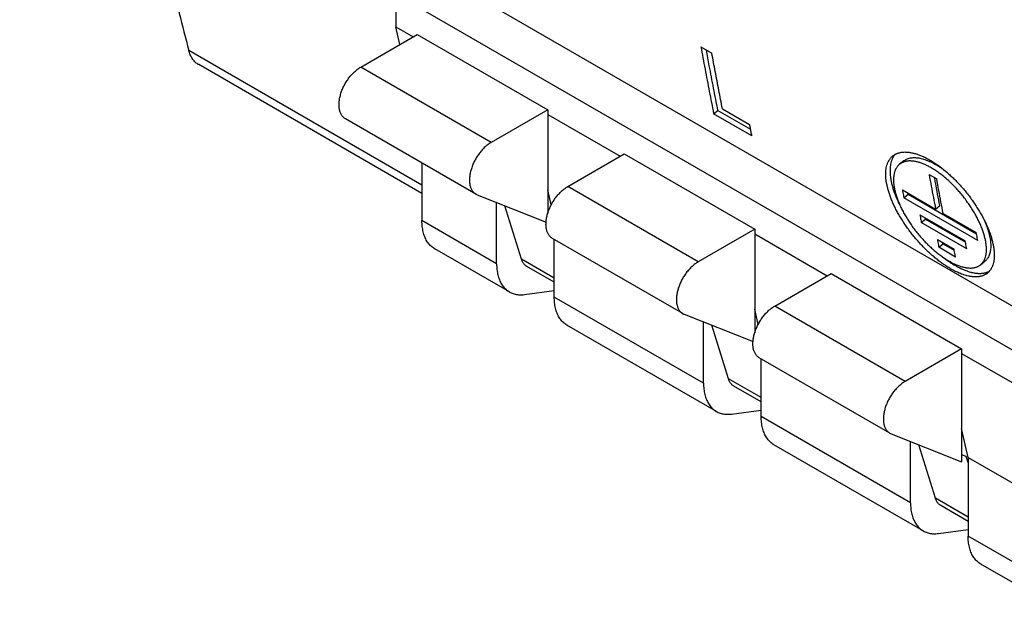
# Model space of a CAD drawing. Header units: inches. Extents: x 0 to 34, y 0 to 22.
# Tile 30 of 58: x 26.458 to 27.719, y 14.041 to 14.793. Entities that reach past the tile are written whole.
import ezdxf

# ---------------------------------------------------------------- set-up
doc = ezdxf.new("R2010")
doc.units = ezdxf.units.IN
doc.header["$LTSCALE"] = 1.87
doc.header["$MEASUREMENT"] = 0
doc.layers.get('0').update_dxf_attribs({"linetype": 'CONTINUOUS'})

msp = doc.modelspace()

# ---------------------------------------------------------------- linework, layer by layer
at = {"color": 7, "linetype": 'CONTINUOUS'}
for p, q in [((27.7837, 14.3951), (26.9886, 14.8541)), ((26.9399, 14.826), (27.735, 14.367)), ((26.9399, 14.826), (26.9399, 14.7842)), ((26.9399, 14.7842), (26.9621, 14.7713)), ((26.945, 14.7614), (26.9399, 14.7842)), ((26.8949, 14.7325), (26.9673, 14.7743)), ((26.9673, 14.7743), (27.1343, 14.6778)), ((26.9733, 14.5815), (26.6747, 14.7539)), ((27.3305, 14.7586), (27.3445, 14.7505)), ((26.9733, 14.5705), (26.6874, 14.7356)), ((27.062, 14.6361), (26.8949, 14.7325)), ((27.1343, 14.6778), (27.062, 14.6361)), ((27.1343, 14.6778), (27.1343, 14.5451)), ((27.3468, 14.6727), (27.3523, 14.6771)), ((27.3523, 14.6771), (27.3941, 14.653)), ((27.358, 14.6792), (27.3929, 14.659)), ((27.0423, 14.5698), (26.8752, 14.6663)), ((27.1343, 14.6719), (27.2272, 14.6183)), ((27.3958, 14.6444), (27.3468, 14.6727)), ((27.16, 14.5795), (27.2323, 14.6213)), ((27.2323, 14.6213), (27.3994, 14.5248)), ((26.9733, 14.6096), (26.9733, 14.5359)), ((27.5904, 14.6124), (27.585, 14.6081)), ((27.6228, 14.5948), (27.6325, 14.5892)), ((27.327, 14.483), (27.16, 14.5795)), ((27.044, 14.569), (27.1322, 14.5341)), ((27.1388, 14.5559), (27.1343, 14.5755)), ((27.5886, 14.5752), (27.631, 14.5507)), ((27.5905, 14.5652), (27.5959, 14.5696)), ((27.6851, 14.5106), (27.5905, 14.5652)), ((27.5959, 14.5696), (27.6835, 14.5191)), ((27.0689, 14.4806), (27.0689, 14.5591)), ((27.1008, 14.4864), (27.0794, 14.555)), ((27.631, 14.5507), (27.6365, 14.5551)), ((27.6109, 14.5433), (27.669, 14.5098)), ((27.6407, 14.545), (27.6832, 14.5205)), ((27.0689, 14.4806), (26.9733, 14.5359)), ((27.6128, 14.5334), (27.6183, 14.5378)), ((27.6709, 14.4999), (27.6128, 14.5334)), ((27.6183, 14.5378), (27.6692, 14.5084)), ((27.3073, 14.4168), (27.1403, 14.5132)), ((27.3994, 14.5248), (27.327, 14.483)), ((27.3994, 14.5248), (27.3994, 14.3921)), ((27.3994, 14.5189), (27.4922, 14.4653)), ((27.1427, 14.438), (27.1427, 14.5118)), ((27.6333, 14.5116), (27.6547, 14.4993)), ((27.6353, 14.5017), (27.6407, 14.5061)), ((27.6566, 14.4893), (27.6353, 14.5017)), ((27.6407, 14.5061), (27.6549, 14.4979)), ((27.0852, 14.4446), (26.9896, 14.4998)), ((27.1427, 14.4622), (27.1008, 14.4864)), ((27.1427, 14.4569), (27.1077, 14.4771)), ((27.6887, 14.4793), (27.6942, 14.4838)), ((27.425, 14.4265), (27.4974, 14.4682)), ((27.4974, 14.4682), (27.6644, 14.3718)), ((27.1046, 14.4412), (27.1427, 14.4463)), ((27.334, 14.3276), (27.1427, 14.438)), ((27.592, 14.33), (27.425, 14.4265)), ((27.3091, 14.416), (27.3973, 14.3811)), ((27.4038, 14.4029), (27.3994, 14.4225)), ((27.3503, 14.2916), (27.159, 14.402)), ((27.334, 14.3276), (27.334, 14.4061)), ((27.3658, 14.3334), (27.3444, 14.402)), ((27.6644, 14.3718), (27.592, 14.33)), ((27.6644, 14.3718), (27.6644, 14.2272)), ((27.6644, 14.3658), (27.735, 14.3251)), ((27.5723, 14.2638), (27.4053, 14.3602)), ((27.4077, 14.285), (27.4077, 14.3588)), ((27.4077, 14.3092), (27.3658, 14.3334)), ((27.4077, 14.3039), (27.3727, 14.3241)), ((27.3696, 14.2882), (27.4077, 14.2933)), ((27.599, 14.1746), (27.4077, 14.285)), ((27.5741, 14.2629), (27.6644, 14.2272)), ((27.6728, 14.2325), (27.6644, 14.2695)), ((27.6153, 14.1386), (27.424, 14.249)), ((27.599, 14.1746), (27.599, 14.2531)), ((27.6308, 14.1804), (27.6094, 14.249)), ((27.6644, 14.2363), (27.67, 14.2341)), ((27.67, 14.2341), (27.6728, 14.2252)), ((27.6728, 14.2325), (27.7684, 14.1773)), ((27.6728, 14.2325), (27.6728, 14.132)), ((27.6728, 14.1562), (27.6308, 14.1804)), ((27.6728, 14.1508), (27.6378, 14.171)), ((27.6347, 14.1352), (27.6728, 14.1403)), ((27.7684, 14.0768), (27.6728, 14.132)), ((27.7847, 14.0407), (27.6891, 14.096))]:
    msp.add_line(p, q, dxfattribs=at)
for points, knots in [([(26.6747, 18.6557), (26.6665, 18.6147), (26.6506, 18.5329), (26.6281, 18.4102), (26.6069, 18.288), (26.5871, 18.1662), (26.5688, 18.0449), (26.5518, 17.9241), (26.5362, 17.8039), (26.5221, 17.6842), (26.5093, 17.5651), (26.498, 17.4467), (26.488, 17.3288), (26.4795, 17.2116), (26.4724, 17.0951), (26.4667, 16.9794), (26.4624, 16.8643), (26.4596, 16.75), (26.4582, 16.6365), (26.4582, 16.5238), (26.4596, 16.412), (26.4624, 16.3009), (26.4667, 16.1908), (26.4723, 16.0816), (26.4794, 15.9733), (26.488, 15.8659), (26.4979, 15.7596), (26.5092, 15.6542), (26.522, 15.5498), (26.5361, 15.4465), (26.5517, 15.3442), (26.5686, 15.243), (26.587, 15.1429), (26.6068, 15.044), (26.6279, 14.9462), (26.6504, 14.8495), (26.6664, 14.7856), (26.6747, 14.7539)], [0, 0, 0, 0, 0.031868, 0.063569, 0.095099, 0.126457, 0.157638, 0.18864, 0.219458, 0.250092, 0.280537, 0.310791, 0.340852, 0.370717, 0.400384, 0.429851, 0.459115, 0.488175, 0.517028, 0.545674, 0.574111, 0.602336, 0.63035, 0.658151, 0.685738, 0.71311, 0.740267, 0.767209, 0.793934, 0.820444, 0.846738, 0.872816, 0.898679, 0.924328, 0.949764, 0.974988, 1, 1, 1, 1]), ([(26.6874, 14.7356), (26.687, 14.7358), (26.686, 14.7364), (26.6843, 14.7377), (26.6824, 14.7394), (26.6807, 14.7413), (26.6792, 14.7434), (26.6778, 14.7458), (26.6765, 14.7483), (26.6755, 14.751), (26.6749, 14.7529), (26.6747, 14.7539)], [0, 0, 0, 0, 0.05084, 0.160315, 0.271113, 0.383835, 0.499385, 0.618324, 0.741065, 0.868254, 1, 1, 1, 1]), ([(27.3305, 14.7586), (27.3322, 14.749), (27.3358, 14.7299), (27.3412, 14.7012), (27.345, 14.6822), (27.3468, 14.6727)], [0, 0, 0, 0, 0.334131, 0.667464, 1, 1, 1, 1]), ([(27.3523, 14.6771), (27.3504, 14.6866), (27.3467, 14.7056), (27.3418, 14.7315), (27.3387, 14.7478), (27.3375, 14.7545)], [0, 0, 0, 0, 0.368709, 0.738301, 1, 1, 1, 1]), ([(27.358, 14.6792), (27.3565, 14.6871), (27.3534, 14.7029), (27.3489, 14.7267), (27.346, 14.7425), (27.3445, 14.7505)], [0, 0, 0, 0, 0.332673, 0.666006, 1, 1, 1, 1]), ([(26.8752, 14.6663), (26.8749, 14.6665), (26.874, 14.667), (26.8728, 14.668), (26.8717, 14.6692), (26.8706, 14.6706), (26.8697, 14.6721), (26.8689, 14.6738), (26.8683, 14.6756), (26.8678, 14.6776), (26.8674, 14.6796), (26.8672, 14.6818), (26.8671, 14.684), (26.8671, 14.6864), (26.8673, 14.6888), (26.8677, 14.6912), (26.8681, 14.6938), (26.8688, 14.6963), (26.8695, 14.6989), (26.8704, 14.7015), (26.8714, 14.704), (26.8725, 14.7066), (26.8738, 14.7091), (26.8751, 14.7116), (26.8766, 14.714), (26.8782, 14.7163), (26.8798, 14.7186), (26.8815, 14.7208), (26.8833, 14.7229), (26.8851, 14.7248), (26.887, 14.7266), (26.889, 14.7283), (26.8909, 14.7299), (26.8929, 14.7313), (26.8943, 14.7321), (26.8949, 14.7325)], [0, 0, 0, 0, 0.016893, 0.037864, 0.059156, 0.081038, 0.103683, 0.127167, 0.151548, 0.17701, 0.203577, 0.231198, 0.259848, 0.289631, 0.320449, 0.352159, 0.384724, 0.418169, 0.452315, 0.486973, 0.522144, 0.557758, 0.593604, 0.629488, 0.665448, 0.701343, 0.736956, 0.772136, 0.806931, 0.841169, 0.874658, 0.907322, 0.9392, 0.970139, 1, 1, 1, 1]), ([(27.3958, 14.6444), (27.3955, 14.646), (27.3948, 14.6493), (27.3939, 14.6541), (27.3933, 14.6574), (27.3929, 14.659)], [0, 0, 0, 0, 0.333197, 0.66653, 1, 1, 1, 1]), ([(27.062, 14.6361), (27.0613, 14.6357), (27.0599, 14.6348), (27.0579, 14.6334), (27.056, 14.6319), (27.0541, 14.6302), (27.0522, 14.6284), (27.0503, 14.6264), (27.0485, 14.6243), (27.0468, 14.6222), (27.0452, 14.6199), (27.0436, 14.6176), (27.0422, 14.6151), (27.0408, 14.6127), (27.0396, 14.6101), (27.0384, 14.6076), (27.0374, 14.605), (27.0366, 14.6024), (27.0358, 14.5999), (27.0352, 14.5973), (27.0347, 14.5948), (27.0344, 14.5923), (27.0342, 14.5899), (27.0341, 14.5876), (27.0342, 14.5853), (27.0344, 14.5832), (27.0348, 14.5811), (27.0353, 14.5792), (27.036, 14.5774), (27.0367, 14.5757), (27.0377, 14.5742), (27.0387, 14.5728), (27.0399, 14.5716), (27.0411, 14.5706), (27.0419, 14.57), (27.0423, 14.5698)], [0, 0, 0, 0, 0.029861, 0.0608, 0.092678, 0.125342, 0.158831, 0.193069, 0.227864, 0.263044, 0.298657, 0.334552, 0.370512, 0.406396, 0.442242, 0.477856, 0.513027, 0.547685, 0.581831, 0.615275, 0.64784, 0.679551, 0.710369, 0.740152, 0.768802, 0.796423, 0.82299, 0.848452, 0.872832, 0.896317, 0.918962, 0.940844, 0.962136, 0.983107, 1, 1, 1, 1]), ([(27.6503, 14.4743), (27.6487, 14.4752), (27.6455, 14.4771), (27.6416, 14.4797), (27.6377, 14.4825), (27.6345, 14.4849), (27.6306, 14.488), (27.6275, 14.4907), (27.6236, 14.4941), (27.6205, 14.497), (27.6167, 14.5008), (27.6137, 14.5038), (27.61, 14.5078), (27.6071, 14.5111), (27.6036, 14.5152), (27.6008, 14.5186), (27.5975, 14.523), (27.5949, 14.5265), (27.5918, 14.5309), (27.5895, 14.5345), (27.5867, 14.539), (27.5845, 14.5426), (27.582, 14.5471), (27.5801, 14.5507), (27.5779, 14.5552), (27.5763, 14.5588), (27.5748, 14.5623), (27.5737, 14.565), (27.5728, 14.5676), (27.5719, 14.5701), (27.5711, 14.5727), (27.5703, 14.5752), (27.5697, 14.5777), (27.5691, 14.5801), (27.5686, 14.5825), (27.5681, 14.5849), (27.5678, 14.5872), (27.5675, 14.5894), (27.5673, 14.5916), (27.5672, 14.5938), (27.5672, 14.5959), (27.5673, 14.5979), (27.5674, 14.5999), (27.5676, 14.6018), (27.568, 14.6042), (27.5686, 14.6065), (27.5693, 14.6087), (27.5699, 14.6103), (27.5705, 14.6115), (27.571, 14.6124), (27.5716, 14.6134), (27.5723, 14.6145), (27.573, 14.6155), (27.5737, 14.6163), (27.5744, 14.617), (27.5753, 14.6179), (27.576, 14.6185), (27.5764, 14.6188)], [0, 0, 0, 0, 0.03069, 0.062509, 0.078812, 0.112143, 0.129143, 0.163743, 0.181313, 0.216914, 0.234915, 0.271233, 0.289519, 0.326258, 0.344678, 0.381534, 0.399936, 0.436604, 0.454837, 0.491016, 0.508931, 0.54433, 0.561784, 0.596125, 0.612985, 0.646013, 0.662156, 0.678035, 0.69364, 0.70896, 0.723984, 0.738704, 0.753111, 0.767199, 0.780961, 0.794392, 0.807488, 0.820247, 0.832667, 0.844749, 0.856495, 0.867909, 0.878996, 0.889764, 0.900223, 0.92026, 0.929878, 0.939251, 0.948405, 0.952907, 0.957365, 0.966158, 0.974815, 0.979104, 0.983372, 0.99186, 1, 1, 1, 1]), ([(27.5793, 14.6208), (27.5792, 14.6207), (27.579, 14.6205), (27.5785, 14.6199), (27.5777, 14.6188), (27.577, 14.6177), (27.5765, 14.6168), (27.576, 14.6159), (27.5754, 14.6146), (27.5748, 14.6131), (27.5741, 14.6109), (27.5735, 14.6086), (27.5731, 14.6062), (27.5729, 14.6043), (27.5727, 14.6023), (27.5727, 14.6003), (27.5727, 14.5982), (27.5728, 14.596), (27.573, 14.5938), (27.5733, 14.5916), (27.5736, 14.5893), (27.574, 14.5869), (27.5745, 14.5845), (27.5751, 14.5821), (27.5758, 14.5796), (27.5765, 14.5771), (27.5773, 14.5746), (27.5782, 14.572), (27.5792, 14.5694), (27.5802, 14.5668), (27.5817, 14.5632), (27.5833, 14.5596), (27.5848, 14.5567), (27.5854, 14.5556), (27.5855, 14.5553)], [0, 0, 0, 0, 0.002239, 0.013275, 0.035549, 0.05817, 0.069637, 0.08122, 0.104766, 0.128879, 0.153618, 0.205158, 0.232062, 0.25976, 0.288278, 0.317638, 0.347852, 0.378932, 0.410882, 0.443704, 0.477394, 0.511946, 0.54735, 0.583593, 0.620659, 0.65853, 0.697184, 0.736599, 0.776749, 0.817607, 0.859144, 0.944127, 0.987511, 1, 1, 1, 1]), ([(27.5764, 14.6188), (27.5764, 14.6189), (27.5766, 14.619), (27.577, 14.6193), (27.5778, 14.6199), (27.5789, 14.6206), (27.58, 14.6212), (27.581, 14.6216), (27.5819, 14.622), (27.5832, 14.6225), (27.5847, 14.6229), (27.5863, 14.6233), (27.588, 14.6235), (27.5897, 14.6237), (27.5915, 14.6238), (27.5933, 14.6237), (27.5952, 14.6236), (27.5971, 14.6234), (27.5991, 14.6231), (27.6011, 14.6227), (27.6031, 14.6222), (27.6052, 14.6217), (27.6073, 14.621), (27.6095, 14.6203), (27.6117, 14.6194), (27.6139, 14.6185), (27.6161, 14.6175), (27.6184, 14.6164), (27.6207, 14.6152), (27.6225, 14.6142), (27.6235, 14.6136), (27.6238, 14.6134)], [0, 0, 0, 0, 0.001115, 0.016031, 0.030966, 0.060957, 0.091218, 0.10649, 0.121874, 0.15303, 0.184798, 0.217277, 0.250554, 0.284709, 0.319811, 0.35592, 0.393085, 0.431349, 0.470744, 0.511297, 0.553025, 0.59594, 0.640047, 0.685347, 0.731834, 0.779498, 0.828324, 0.878292, 0.929381, 0.981565, 1, 1, 1, 1]), ([(27.5904, 14.6124), (27.5906, 14.6126), (27.5914, 14.6132), (27.5929, 14.6141), (27.595, 14.6151), (27.5973, 14.6159), (27.5998, 14.6164), (27.6024, 14.6166), (27.6052, 14.6166), (27.6081, 14.6164), (27.6111, 14.6159), (27.6142, 14.6151), (27.6174, 14.6141), (27.6207, 14.6129), (27.6241, 14.6114), (27.6276, 14.6097), (27.6299, 14.6084), (27.6311, 14.6078)], [0, 0, 0, 0, 0.015921, 0.069005, 0.123066, 0.178779, 0.236681, 0.297269, 0.36088, 0.427831, 0.498403, 0.572677, 0.650737, 0.732548, 0.818052, 0.90729, 1, 1, 1, 1]), ([(27.585, 14.6081), (27.5848, 14.6079), (27.5843, 14.6075), (27.5836, 14.6069), (27.5829, 14.6061), (27.5822, 14.6053), (27.5815, 14.6043), (27.5808, 14.6032), (27.5802, 14.6023), (27.5797, 14.6013), (27.5792, 14.6001), (27.5786, 14.5985), (27.5781, 14.5968), (27.5778, 14.595), (27.5775, 14.5932), (27.5773, 14.5913), (27.5772, 14.5893), (27.5771, 14.5872), (27.5772, 14.5851), (27.5774, 14.5829), (27.5777, 14.5806), (27.578, 14.5783), (27.5785, 14.5759), (27.5791, 14.5735), (27.5797, 14.571), (27.5804, 14.5685), (27.5813, 14.566), (27.5822, 14.5634), (27.5832, 14.5608), (27.5842, 14.5581), (27.5854, 14.5555), (27.5867, 14.5528), (27.588, 14.5501), (27.5894, 14.5474), (27.5909, 14.5447), (27.5924, 14.542), (27.5946, 14.5383), (27.5969, 14.5347), (27.5999, 14.5303), (27.6024, 14.5268), (27.6057, 14.5224), (27.6085, 14.519), (27.612, 14.5149), (27.6149, 14.5116), (27.6186, 14.5077), (27.6217, 14.5047), (27.6248, 14.5018), (27.6271, 14.4997), (27.6294, 14.4976), (27.6318, 14.4957), (27.6341, 14.4938), (27.6365, 14.4919), (27.6389, 14.4902), (27.6412, 14.4886), (27.6436, 14.487), (27.6459, 14.4855), (27.6475, 14.4846), (27.6483, 14.4841)], [0, 0, 0, 0, 0.003812, 0.013683, 0.018644, 0.023631, 0.03371, 0.043973, 0.04919, 0.054471, 0.065245, 0.076337, 0.08778, 0.099603, 0.111831, 0.124482, 0.137573, 0.151113, 0.16511, 0.179568, 0.194488, 0.209867, 0.2257, 0.241982, 0.258702, 0.275849, 0.293411, 0.311373, 0.329719, 0.348432, 0.367492, 0.386882, 0.406579, 0.426562, 0.446808, 0.467294, 0.487996, 0.529948, 0.551148, 0.593864, 0.615328, 0.658333, 0.679821, 0.72263, 0.7439, 0.786034, 0.806849, 0.82746, 0.847845, 0.867977, 0.887834, 0.907394, 0.926634, 0.945534, 0.964074, 0.982235, 1, 1, 1, 1]), ([(27.6256, 14.6034), (27.6255, 14.6035), (27.6246, 14.604), (27.6229, 14.6049), (27.6207, 14.6061), (27.6184, 14.6072), (27.6162, 14.6082), (27.614, 14.609), (27.6118, 14.6098), (27.6097, 14.6105), (27.6076, 14.6111), (27.6055, 14.6115), (27.6036, 14.6119), (27.6016, 14.6121), (27.5997, 14.6122), (27.5979, 14.6123), (27.5961, 14.6122), (27.5944, 14.612), (27.5928, 14.6117), (27.5915, 14.6114), (27.5905, 14.6111), (27.5895, 14.6107), (27.5883, 14.6102), (27.5872, 14.6096), (27.5863, 14.609), (27.5857, 14.6086), (27.5852, 14.6083), (27.585, 14.6081)], [0, 0, 0, 0, 0.00951, 0.070517, 0.130034, 0.188017, 0.244433, 0.299254, 0.35246, 0.404041, 0.453996, 0.502334, 0.549075, 0.594254, 0.637919, 0.68013, 0.720968, 0.760529, 0.798926, 0.836291, 0.854637, 0.872782, 0.908552, 0.943788, 0.96127, 0.978692, 1, 1, 1, 1]), ([(27.6238, 14.6134), (27.6251, 14.6127), (27.6272, 14.6114), (27.6308, 14.6091), (27.6339, 14.6069), (27.6379, 14.604), (27.641, 14.6016), (27.6449, 14.5983), (27.648, 14.5956), (27.6519, 14.5921), (27.6549, 14.5891), (27.6587, 14.5853), (27.6616, 14.5822), (27.6653, 14.5781), (27.6681, 14.5748), (27.6715, 14.5706), (27.6742, 14.5671), (27.6775, 14.5627), (27.68, 14.5592), (27.6829, 14.5547), (27.6852, 14.5511), (27.688, 14.5465), (27.69, 14.5429), (27.6925, 14.5384), (27.6943, 14.5348), (27.6964, 14.5303), (27.6979, 14.5267), (27.6993, 14.5231), (27.7003, 14.5205), (27.7012, 14.5179), (27.7021, 14.5154), (27.7028, 14.5128), (27.7035, 14.5103), (27.7041, 14.5079), (27.7046, 14.5055), (27.7051, 14.5031), (27.7055, 14.5008), (27.7058, 14.4985), (27.706, 14.4963), (27.7061, 14.4941), (27.7062, 14.492), (27.7062, 14.49), (27.7061, 14.488), (27.7059, 14.4861), (27.7056, 14.4842), (27.7052, 14.4819), (27.7046, 14.4796), (27.7038, 14.4775), (27.7031, 14.476), (27.7025, 14.4749), (27.702, 14.474), (27.7015, 14.4731), (27.7007, 14.4721), (27.6999, 14.4711), (27.6993, 14.4703), (27.6986, 14.4696), (27.6979, 14.4691), (27.6975, 14.4687), (27.6974, 14.4687)], [0, 0, 0, 0, 0.025322, 0.041033, 0.07326, 0.089754, 0.123437, 0.1406, 0.175496, 0.193201, 0.229045, 0.247154, 0.283662, 0.30203, 0.338907, 0.357384, 0.394326, 0.412759, 0.449463, 0.467701, 0.503865, 0.521759, 0.55709, 0.574497, 0.608717, 0.625502, 0.658352, 0.674392, 0.69016, 0.705643, 0.720831, 0.735714, 0.750283, 0.76453, 0.778448, 0.79203, 0.805273, 0.818172, 0.830725, 0.842931, 0.854791, 0.866308, 0.877487, 0.888333, 0.898856, 0.909067, 0.928605, 0.937975, 0.947105, 0.956022, 0.960409, 0.964754, 0.973331, 0.981786, 0.985981, 0.990158, 0.99848, 1, 1, 1, 1]), ([(27.6887, 14.4793), (27.6889, 14.4795), (27.6894, 14.4799), (27.6903, 14.4808), (27.6911, 14.4817), (27.6917, 14.4825), (27.6923, 14.4834), (27.693, 14.4845), (27.6936, 14.4856), (27.694, 14.4866), (27.6947, 14.4882), (27.6953, 14.4901), (27.6957, 14.4924), (27.696, 14.4943), (27.6962, 14.4962), (27.6962, 14.4982), (27.6962, 14.5003), (27.6961, 14.5024), (27.6959, 14.5046), (27.6956, 14.5069), (27.6953, 14.5092), (27.6948, 14.5116), (27.6942, 14.514), (27.6936, 14.5165), (27.6928, 14.519), (27.692, 14.5216), (27.6911, 14.5242), (27.6901, 14.5268), (27.689, 14.5295), (27.6878, 14.5321), (27.6866, 14.5348), (27.6853, 14.5375), (27.6839, 14.5403), (27.6824, 14.543), (27.6809, 14.5457), (27.6792, 14.5484), (27.677, 14.5521), (27.6746, 14.5557), (27.6715, 14.5601), (27.6689, 14.5636), (27.6656, 14.5679), (27.6628, 14.5713), (27.6592, 14.5754), (27.6563, 14.5785), (27.6525, 14.5824), (27.6495, 14.5853), (27.6464, 14.5882), (27.644, 14.5902), (27.6417, 14.5922), (27.6393, 14.5941), (27.637, 14.5959), (27.6346, 14.5976), (27.6323, 14.5992), (27.6299, 14.6008), (27.6277, 14.6022), (27.6262, 14.603), (27.6256, 14.6034)], [0, 0, 0, 0, 0.004337, 0.014076, 0.023905, 0.028873, 0.033884, 0.044063, 0.054494, 0.059818, 0.065222, 0.087702, 0.09953, 0.111779, 0.124466, 0.137606, 0.151208, 0.165279, 0.179821, 0.194833, 0.210312, 0.226253, 0.242647, 0.259483, 0.276751, 0.294435, 0.31252, 0.33099, 0.349826, 0.369009, 0.388518, 0.408332, 0.428429, 0.448784, 0.469375, 0.490176, 0.511164, 0.553591, 0.57498, 0.617974, 0.639527, 0.682606, 0.70408, 0.746762, 0.767919, 0.809731, 0.830338, 0.850714, 0.870833, 0.890674, 0.910214, 0.929432, 0.948308, 0.966823, 0.98496, 1, 1, 1, 1]), ([(27.6311, 14.6078), (27.6323, 14.6071), (27.6347, 14.6056), (27.6382, 14.6033), (27.6417, 14.6008), (27.6439, 14.5991), (27.6449, 14.5983)], [0, 0, 0, 0, 0.247262, 0.502605, 0.765088, 1, 1, 1, 1]), ([(27.6228, 14.5948), (27.6237, 14.5899), (27.6255, 14.5801), (27.6282, 14.5654), (27.6301, 14.5556), (27.631, 14.5507)], [0, 0, 0, 0, 0.333741, 0.667074, 1, 1, 1, 1]), ([(27.6365, 14.5551), (27.6355, 14.56), (27.6337, 14.5697), (27.6315, 14.5816), (27.6302, 14.5887), (27.6298, 14.5908)], [0, 0, 0, 0, 0.411343, 0.823191, 1, 1, 1, 1]), ([(27.6407, 14.545), (27.6398, 14.5499), (27.638, 14.5597), (27.6352, 14.5744), (27.6334, 14.5843), (27.6325, 14.5892)], [0, 0, 0, 0, 0.332926, 0.666259, 1, 1, 1, 1]), ([(27.1403, 14.5132), (27.1399, 14.5135), (27.1391, 14.514), (27.1379, 14.515), (27.1367, 14.5162), (27.1356, 14.5176), (27.1347, 14.5191), (27.1339, 14.5208), (27.1333, 14.5226), (27.1328, 14.5245), (27.1324, 14.5266), (27.1322, 14.5287), (27.1321, 14.531), (27.1322, 14.5333), (27.1324, 14.5357), (27.1327, 14.5382), (27.1332, 14.5407), (27.1338, 14.5433), (27.1345, 14.5459), (27.1354, 14.5484), (27.1364, 14.551), (27.1376, 14.5536), (27.1388, 14.5561), (27.1402, 14.5586), (27.1416, 14.561), (27.1432, 14.5633), (27.1448, 14.5656), (27.1465, 14.5678), (27.1483, 14.5698), (27.1502, 14.5718), (27.152, 14.5736), (27.154, 14.5753), (27.1559, 14.5768), (27.1579, 14.5782), (27.1593, 14.5791), (27.16, 14.5795)], [0, 0, 0, 0, 0.016893, 0.037864, 0.059156, 0.081038, 0.103683, 0.127167, 0.151548, 0.17701, 0.203577, 0.231198, 0.259848, 0.289631, 0.320449, 0.352159, 0.384724, 0.418169, 0.452315, 0.486973, 0.522144, 0.557758, 0.593604, 0.629488, 0.665448, 0.701343, 0.736956, 0.772136, 0.806931, 0.841169, 0.874658, 0.907322, 0.9392, 0.970139, 1, 1, 1, 1]), ([(27.0423, 14.5698), (27.0424, 14.5698), (27.0429, 14.5694), (27.0435, 14.5692), (27.044, 14.569)], [0, 0, 0, 0, 0.158302, 1, 1, 1, 1]), ([(27.5886, 14.5752), (27.5888, 14.5741), (27.5892, 14.5719), (27.5898, 14.5685), (27.5902, 14.5663), (27.5905, 14.5652)], [0, 0, 0, 0, 0.333426, 0.666759, 1, 1, 1, 1]), ([(27.6109, 14.5433), (27.6111, 14.5422), (27.6116, 14.54), (27.6122, 14.5367), (27.6126, 14.5345), (27.6128, 14.5334)], [0, 0, 0, 0, 0.333426, 0.666759, 1, 1, 1, 1]), ([(26.9896, 14.4998), (26.9896, 14.4998), (26.9887, 14.5003), (26.9872, 14.5014), (26.985, 14.5031), (26.983, 14.5051), (26.9812, 14.5073), (26.9796, 14.5097), (26.9781, 14.5124), (26.9768, 14.5152), (26.9758, 14.5183), (26.9749, 14.5215), (26.9742, 14.5249), (26.9737, 14.5284), (26.9734, 14.5321), (26.9733, 14.5346), (26.9733, 14.5359)], [0, 0, 0, 0, 0.003512, 0.069618, 0.136265, 0.203786, 0.272687, 0.343432, 0.416222, 0.491291, 0.569046, 0.649536, 0.732743, 0.818933, 0.908084, 1, 1, 1, 1]), ([(27.6927, 14.5378), (27.6928, 14.5377), (27.6934, 14.5363), (27.6946, 14.5336), (27.6962, 14.5295), (27.6976, 14.5256), (27.6988, 14.5217), (27.6998, 14.518), (27.7006, 14.5143), (27.7012, 14.5108), (27.7016, 14.5074), (27.7017, 14.5041), (27.7017, 14.501), (27.7014, 14.4981), (27.7009, 14.4954), (27.7002, 14.4928), (27.6993, 14.4905), (27.6982, 14.4883), (27.6968, 14.4864), (27.6955, 14.4849), (27.6946, 14.4841), (27.6942, 14.4838)], [0, 0, 0, 0, 0.003709, 0.081135, 0.15643, 0.229368, 0.299786, 0.367642, 0.432771, 0.495091, 0.554532, 0.611053, 0.664762, 0.715698, 0.763977, 0.809796, 0.853398, 0.895193, 0.935598, 0.975087, 1, 1, 1, 1]), ([(27.6851, 14.5106), (27.6849, 14.5117), (27.6844, 14.5139), (27.6838, 14.5172), (27.6834, 14.5194), (27.6832, 14.5205)], [0, 0, 0, 0, 0.333241, 0.666574, 1, 1, 1, 1]), ([(27.6333, 14.5116), (27.6335, 14.5105), (27.6339, 14.5083), (27.6346, 14.505), (27.635, 14.5028), (27.6353, 14.5017)], [0, 0, 0, 0, 0.333426, 0.66676, 1, 1, 1, 1]), ([(27.6709, 14.4999), (27.6707, 14.501), (27.6703, 14.5032), (27.6696, 14.5065), (27.6692, 14.5087), (27.669, 14.5098)], [0, 0, 0, 0, 0.333241, 0.666574, 1, 1, 1, 1]), ([(27.639, 14.4902), (27.6391, 14.4901), (27.6407, 14.4888), (27.6431, 14.487), (27.6461, 14.4849), (27.6474, 14.484), (27.6479, 14.4836)], [0, 0, 0, 0, 0.031153, 0.564579, 0.825516, 1, 1, 1, 1]), ([(27.6566, 14.4893), (27.6564, 14.4904), (27.656, 14.4926), (27.6553, 14.4959), (27.6549, 14.4982), (27.6547, 14.4993)], [0, 0, 0, 0, 0.33324, 0.666574, 1, 1, 1, 1]), ([(27.0689, 14.4806), (27.0689, 14.4794), (27.069, 14.4769), (27.0693, 14.4732), (27.0698, 14.4697), (27.0705, 14.4663), (27.0714, 14.4631), (27.0725, 14.46), (27.0737, 14.4572), (27.0752, 14.4545), (27.0768, 14.4521), (27.0787, 14.4499), (27.0806, 14.4479), (27.0828, 14.4461), (27.0844, 14.4451), (27.0852, 14.4446), (27.0852, 14.4446)], [0, 0, 0, 0, 0.091916, 0.181067, 0.267257, 0.350464, 0.430954, 0.508709, 0.583778, 0.656568, 0.727313, 0.796214, 0.863735, 0.930382, 0.996488, 1, 1, 1, 1]), ([(27.1077, 14.4771), (27.1073, 14.4773), (27.1065, 14.4778), (27.1053, 14.4788), (27.1041, 14.4801), (27.1031, 14.4814), (27.1022, 14.483), (27.1014, 14.4846), (27.101, 14.4858), (27.1008, 14.4864)], [0, 0, 0, 0, 0.112303, 0.250533, 0.391163, 0.535201, 0.684306, 0.839154, 1, 1, 1, 1]), ([(27.327, 14.483), (27.3263, 14.4826), (27.325, 14.4818), (27.323, 14.4804), (27.321, 14.4789), (27.3191, 14.4772), (27.3172, 14.4753), (27.3153, 14.4734), (27.3136, 14.4713), (27.3118, 14.4691), (27.3102, 14.4669), (27.3087, 14.4645), (27.3072, 14.4621), (27.3058, 14.4596), (27.3046, 14.4571), (27.3035, 14.4546), (27.3025, 14.452), (27.3016, 14.4494), (27.3008, 14.4468), (27.3002, 14.4443), (27.2997, 14.4418), (27.2994, 14.4393), (27.2992, 14.4369), (27.2991, 14.4346), (27.2992, 14.4323), (27.2994, 14.4301), (27.2998, 14.4281), (27.3003, 14.4262), (27.301, 14.4243), (27.3018, 14.4227), (27.3027, 14.4211), (27.3037, 14.4198), (27.3049, 14.4185), (27.3061, 14.4176), (27.3069, 14.417), (27.3073, 14.4168)], [0, 0, 0, 0, 0.029861, 0.0608, 0.092678, 0.125342, 0.158831, 0.193069, 0.227864, 0.263044, 0.298657, 0.334552, 0.370512, 0.406396, 0.442242, 0.477856, 0.513027, 0.547685, 0.581831, 0.615275, 0.64784, 0.679551, 0.710369, 0.740152, 0.768802, 0.796423, 0.82299, 0.848452, 0.872832, 0.896317, 0.918962, 0.940844, 0.962136, 0.983107, 1, 1, 1, 1]), ([(27.6479, 14.4836), (27.649, 14.4829), (27.6515, 14.4812), (27.6541, 14.4796), (27.6557, 14.4787)], [0, 0, 0, 0, 0.405296, 1, 1, 1, 1]), ([(27.6483, 14.4841), (27.6492, 14.4836), (27.651, 14.4826), (27.6537, 14.4812), (27.6564, 14.4799), (27.659, 14.4788), (27.6614, 14.4779), (27.6635, 14.4772), (27.6652, 14.4767), (27.667, 14.4763), (27.6686, 14.4759), (27.6704, 14.4756), (27.6719, 14.4754), (27.6738, 14.4752), (27.6757, 14.4752), (27.6777, 14.4752), (27.6792, 14.4754), (27.6804, 14.4756), (27.6814, 14.4758), (27.6827, 14.4761), (27.6839, 14.4766), (27.6848, 14.477), (27.6858, 14.4774), (27.6868, 14.478), (27.6879, 14.4787), (27.6885, 14.4792), (27.6887, 14.4793), (27.6887, 14.4793)], [0, 0, 0, 0, 0.073088, 0.144019, 0.212718, 0.279128, 0.343203, 0.389713, 0.434892, 0.464273, 0.521269, 0.548898, 0.589274, 0.628397, 0.678685, 0.723136, 0.76601, 0.785088, 0.803888, 0.840716, 0.87666, 0.894358, 0.911901, 0.946617, 0.981018, 0.99817, 1, 1, 1, 1]), ([(27.6557, 14.4787), (27.6568, 14.4781), (27.6589, 14.4769), (27.6618, 14.4754), (27.6644, 14.4742), (27.6665, 14.4733), (27.6688, 14.4723), (27.6708, 14.4716), (27.6733, 14.4707), (27.6752, 14.4702), (27.6776, 14.4695), (27.6795, 14.4691), (27.6817, 14.4687), (27.6835, 14.4685), (27.6857, 14.4683), (27.6874, 14.4683), (27.6896, 14.4683), (27.6915, 14.4685), (27.6935, 14.4688), (27.6951, 14.4692), (27.6963, 14.4696), (27.6973, 14.4699), (27.6982, 14.4703), (27.6991, 14.4707), (27.6998, 14.471), (27.7, 14.4711)], [0, 0, 0, 0, 0.078632, 0.154941, 0.210601, 0.264881, 0.300292, 0.369218, 0.40273, 0.467838, 0.499438, 0.560735, 0.590447, 0.648028, 0.675925, 0.729988, 0.756197, 0.817914, 0.853011, 0.887248, 0.920726, 0.937218, 0.953564, 0.985876, 1, 1, 1, 1]), ([(27.6974, 14.4687), (27.6971, 14.4684), (27.6966, 14.468), (27.6959, 14.4675), (27.695, 14.467), (27.6939, 14.4664), (27.6928, 14.4658), (27.6918, 14.4655), (27.6909, 14.4651), (27.6896, 14.4647), (27.6881, 14.4644), (27.686, 14.464), (27.6841, 14.4639), (27.6819, 14.4638), (27.6802, 14.4639), (27.6781, 14.464), (27.6763, 14.4643), (27.674, 14.4647), (27.6721, 14.4651), (27.6698, 14.4657), (27.6678, 14.4663), (27.6653, 14.4671), (27.6633, 14.4679), (27.6611, 14.4688), (27.659, 14.4697), (27.6564, 14.471), (27.6534, 14.4725), (27.6513, 14.4736), (27.6503, 14.4743)], [0, 0, 0, 0, 0.023997, 0.038711, 0.053467, 0.083165, 0.113222, 0.128427, 0.143767, 0.174905, 0.206746, 0.239387, 0.296781, 0.321154, 0.371428, 0.397369, 0.450914, 0.478543, 0.535543, 0.564928, 0.625473, 0.656637, 0.720734, 0.753663, 0.804142, 0.855905, 0.926872, 1, 1, 1, 1]), ([(27.0852, 14.4446), (27.086, 14.4442), (27.0876, 14.4433), (27.0901, 14.4424), (27.0928, 14.4416), (27.0956, 14.4411), (27.0985, 14.4409), (27.1015, 14.4409), (27.1036, 14.4411), (27.1046, 14.4412)], [0, 0, 0, 0, 0.129354, 0.267109, 0.406744, 0.548936, 0.694845, 0.8451, 1, 1, 1, 1]), ([(27.159, 14.402), (27.159, 14.402), (27.1581, 14.4025), (27.1566, 14.4035), (27.1544, 14.4053), (27.1524, 14.4073), (27.1506, 14.4095), (27.149, 14.4119), (27.1475, 14.4146), (27.1462, 14.4174), (27.1452, 14.4205), (27.1443, 14.4237), (27.1436, 14.4271), (27.1431, 14.4306), (27.1428, 14.4343), (27.1427, 14.4368), (27.1427, 14.438)], [0, 0, 0, 0, 0.003512, 0.069618, 0.136265, 0.203786, 0.272687, 0.343432, 0.416222, 0.491291, 0.569046, 0.649536, 0.732743, 0.818933, 0.908084, 1, 1, 1, 1]), ([(27.4053, 14.3602), (27.4049, 14.3604), (27.4041, 14.361), (27.4029, 14.362), (27.4017, 14.3632), (27.4007, 14.3646), (27.3998, 14.3661), (27.399, 14.3678), (27.3983, 14.3696), (27.3978, 14.3715), (27.3974, 14.3736), (27.3972, 14.3757), (27.3971, 14.378), (27.3972, 14.3803), (27.3974, 14.3827), (27.3977, 14.3852), (27.3982, 14.3877), (27.3988, 14.3903), (27.3996, 14.3928), (27.4005, 14.3954), (27.4015, 14.398), (27.4026, 14.4005), (27.4038, 14.4031), (27.4052, 14.4055), (27.4067, 14.408), (27.4082, 14.4103), (27.4098, 14.4126), (27.4116, 14.4147), (27.4133, 14.4168), (27.4152, 14.4188), (27.4171, 14.4206), (27.419, 14.4223), (27.421, 14.4238), (27.423, 14.4252), (27.4243, 14.4261), (27.425, 14.4265)], [0, 0, 0, 0, 0.016893, 0.037864, 0.059156, 0.081038, 0.103683, 0.127167, 0.151548, 0.17701, 0.203577, 0.231198, 0.259848, 0.289631, 0.320449, 0.352159, 0.384724, 0.418169, 0.452315, 0.486973, 0.522144, 0.557758, 0.593604, 0.629488, 0.665448, 0.701343, 0.736956, 0.772136, 0.806931, 0.841169, 0.874658, 0.907322, 0.9392, 0.970139, 1, 1, 1, 1]), ([(27.3073, 14.4168), (27.3074, 14.4167), (27.308, 14.4164), (27.3085, 14.4162), (27.3091, 14.416)], [0, 0, 0, 0, 0.158302, 1, 1, 1, 1]), ([(27.334, 14.3276), (27.334, 14.3263), (27.334, 14.3238), (27.3343, 14.3202), (27.3348, 14.3166), (27.3355, 14.3133), (27.3364, 14.31), (27.3375, 14.307), (27.3388, 14.3042), (27.3402, 14.3015), (27.3419, 14.2991), (27.3437, 14.2969), (27.3457, 14.2949), (27.3478, 14.2931), (27.3494, 14.2921), (27.3502, 14.2916), (27.3503, 14.2916)], [0, 0, 0, 0, 0.091916, 0.181067, 0.267257, 0.350464, 0.430954, 0.508709, 0.583778, 0.656568, 0.727313, 0.796214, 0.863735, 0.930382, 0.996488, 1, 1, 1, 1]), ([(27.3727, 14.3241), (27.3723, 14.3243), (27.3715, 14.3248), (27.3703, 14.3258), (27.3691, 14.327), (27.3681, 14.3284), (27.3672, 14.3299), (27.3664, 14.3316), (27.366, 14.3328), (27.3658, 14.3334)], [0, 0, 0, 0, 0.112303, 0.250533, 0.391163, 0.535201, 0.684306, 0.839154, 1, 1, 1, 1]), ([(27.592, 14.33), (27.5913, 14.3296), (27.59, 14.3288), (27.588, 14.3274), (27.586, 14.3258), (27.5841, 14.3241), (27.5822, 14.3223), (27.5804, 14.3204), (27.5786, 14.3183), (27.5769, 14.3161), (27.5752, 14.3139), (27.5737, 14.3115), (27.5722, 14.3091), (27.5709, 14.3066), (27.5696, 14.3041), (27.5685, 14.3015), (27.5675, 14.299), (27.5666, 14.2964), (27.5659, 14.2938), (27.5652, 14.2913), (27.5648, 14.2888), (27.5644, 14.2863), (27.5642, 14.2839), (27.5642, 14.2815), (27.5642, 14.2793), (27.5645, 14.2771), (27.5648, 14.2751), (27.5654, 14.2731), (27.566, 14.2713), (27.5668, 14.2696), (27.5677, 14.2681), (27.5688, 14.2667), (27.5699, 14.2655), (27.5711, 14.2645), (27.5719, 14.264), (27.5723, 14.2638)], [0, 0, 0, 0, 0.029861, 0.0608, 0.092678, 0.125342, 0.158831, 0.193069, 0.227864, 0.263044, 0.298657, 0.334552, 0.370512, 0.406396, 0.442242, 0.477856, 0.513027, 0.547685, 0.581831, 0.615275, 0.64784, 0.679551, 0.710369, 0.740152, 0.768802, 0.796423, 0.82299, 0.848452, 0.872832, 0.896317, 0.918962, 0.940844, 0.962136, 0.983107, 1, 1, 1, 1]), ([(27.3503, 14.2916), (27.351, 14.2911), (27.3526, 14.2903), (27.3551, 14.2893), (27.3578, 14.2886), (27.3606, 14.2881), (27.3636, 14.2879), (27.3666, 14.2879), (27.3686, 14.2881), (27.3696, 14.2882)], [0, 0, 0, 0, 0.129354, 0.267109, 0.406744, 0.548936, 0.694845, 0.8451, 1, 1, 1, 1]), ([(27.424, 14.249), (27.424, 14.249), (27.4232, 14.2495), (27.4216, 14.2505), (27.4194, 14.2523), (27.4175, 14.2543), (27.4156, 14.2565), (27.414, 14.2589), (27.4125, 14.2616), (27.4113, 14.2644), (27.4102, 14.2674), (27.4093, 14.2707), (27.4086, 14.274), (27.4081, 14.2776), (27.4078, 14.2813), (27.4077, 14.2838), (27.4077, 14.285)], [0, 0, 0, 0, 0.003512, 0.069618, 0.136265, 0.203786, 0.272687, 0.343432, 0.416222, 0.491291, 0.569046, 0.649536, 0.732743, 0.818933, 0.908084, 1, 1, 1, 1]), ([(27.5723, 14.2638), (27.5724, 14.2637), (27.573, 14.2634), (27.5736, 14.2631), (27.5741, 14.2629)], [0, 0, 0, 0, 0.158302, 1, 1, 1, 1]), ([(27.599, 14.1746), (27.599, 14.1733), (27.599, 14.1708), (27.5993, 14.1671), (27.5998, 14.1636), (27.6005, 14.1602), (27.6014, 14.157), (27.6025, 14.154), (27.6038, 14.1511), (27.6053, 14.1485), (27.6069, 14.1461), (27.6087, 14.1438), (27.6107, 14.1418), (27.6128, 14.1401), (27.6144, 14.1391), (27.6152, 14.1386), (27.6153, 14.1386)], [0, 0, 0, 0, 0.091916, 0.181067, 0.267257, 0.350464, 0.430954, 0.508709, 0.583778, 0.656568, 0.727313, 0.796214, 0.863735, 0.930382, 0.996488, 1, 1, 1, 1]), ([(27.6378, 14.171), (27.6374, 14.1713), (27.6365, 14.1718), (27.6353, 14.1728), (27.6342, 14.174), (27.6331, 14.1754), (27.6322, 14.1769), (27.6314, 14.1786), (27.631, 14.1798), (27.6308, 14.1804)], [0, 0, 0, 0, 0.112303, 0.250533, 0.391163, 0.535201, 0.684306, 0.839154, 1, 1, 1, 1]), ([(27.6153, 14.1386), (27.616, 14.1381), (27.6176, 14.1373), (27.6202, 14.1363), (27.6229, 14.1356), (27.6257, 14.1351), (27.6286, 14.1348), (27.6316, 14.1349), (27.6336, 14.1351), (27.6347, 14.1352)], [0, 0, 0, 0, 0.129354, 0.267109, 0.406744, 0.548936, 0.694845, 0.8451, 1, 1, 1, 1]), ([(27.6891, 14.096), (27.689, 14.096), (27.6882, 14.0965), (27.6866, 14.0975), (27.6845, 14.0993), (27.6825, 14.1012), (27.6807, 14.1035), (27.679, 14.1059), (27.6776, 14.1085), (27.6763, 14.1114), (27.6752, 14.1144), (27.6743, 14.1176), (27.6736, 14.121), (27.6731, 14.1246), (27.6728, 14.1282), (27.6728, 14.1307), (27.6728, 14.132)], [0, 0, 0, 0, 0.003512, 0.069618, 0.136265, 0.203786, 0.272687, 0.343432, 0.416222, 0.491291, 0.569046, 0.649536, 0.732743, 0.818933, 0.908084, 1, 1, 1, 1])]:
    msp.add_open_spline(points, degree=3, knots=knots, dxfattribs=at)
for points in [[(27.5959, 14.5696), (27.5958, 14.5701), (27.5957, 14.5706), (27.5956, 14.5711)], [(27.6183, 14.5378), (27.6182, 14.5383), (27.6181, 14.5387), (27.618, 14.5392)], [(27.6407, 14.5061), (27.6406, 14.5066), (27.6405, 14.507), (27.6404, 14.5075)]]:
    msp.add_open_spline(points, degree=3, dxfattribs=at)

doc.saveas('drawing.dxf')
